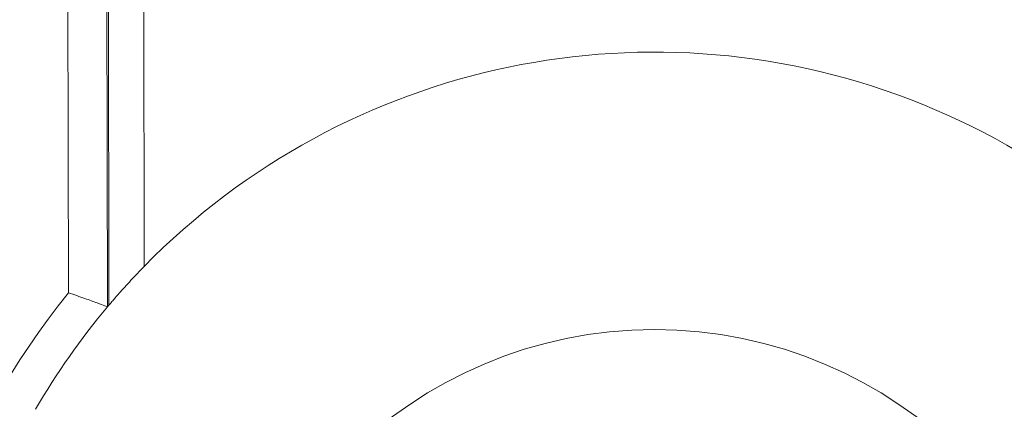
# Model space of a CAD drawing. Extents: x 1 to 669, y 0 to 417.
# Tile 217 of 256: x 320.543 to 321.485, y 283.042 to 283.414. Entities that reach past the tile are written whole.
import ezdxf

# ---------------------------------------------------------------- set-up
doc = ezdxf.new("R2010")
doc.units = 0
doc.header["$LTSCALE"] = 12
doc.header["$MEASUREMENT"] = 0
doc.layers.get('0').update_dxf_attribs({"linetype": 'CONTINUOUS'})
doc.layers.add('X', color=1, linetype='CONTINUOUS')

# ---------------------------------------------------------------- blocks, each defined once
blk = doc.blocks.new('GASTRAIN RIGHT')
at = {"layer": 'X', "lineweight": 0}
for p, q in [((299.17865, 299.99921), (299.17734, 300.62792)), ((299.21604, 299.9858), (299.21503, 300.46765)), ((299.2509, 300.02415), (299.25032, 300.45374)), ((299.21736, 299.98735), (299.21643, 300.43195))]:
    blk.add_line(p, q, dxfattribs=at)
blk.add_circle((299.7392, 299.54534), 0.41855, dxfattribs=at)
for radius, start, end in [(0.68389, 292.88279, 135.56174), (0.72126, 141.00321, 219.23652)]:
    blk.add_arc((299.7392, 299.54534), radius, start, end, dxfattribs=at)
at = {"layer": 'X', "lineweight": 0, "extrusion": (0, 0, -1)}
blk.add_ellipse((299.47799, 299.76592), major_axis=(0.31203, 0.36949), ratio=0.707159, start_param=-1.572903, end_param=-1.56869, dxfattribs=at)
at = {"layer": 'X', "lineweight": 0}
for points, knots in [([(299.21736, 299.98735), (299.21741, 299.98742), (299.21766, 299.98771), (299.21858, 299.98879), (299.2193, 299.98964), (299.222, 299.99279), (299.22454, 299.99572), (299.23038, 300.00231), (299.23425, 300.0066), (299.24248, 300.01545), (299.24683, 300.02001), (299.2509, 300.02415)], [0.0022375, 0.0022375, 0.0022375, 0.0022375, 0.0181515, 0.0181515, 0.036303, 0.036303, 0.072606, 0.072606, 0.1168754, 0.1168754, 0.1611449, 0.1611449, 0.1611449, 0.1611449]), ([(299.21604, 299.98581), (299.21594, 299.98585), (299.21503, 299.98618), (299.21339, 299.98678), (299.21164, 299.98741), (299.20911, 299.98833), (299.20595, 299.98947), (299.2026, 299.99068), (299.1986, 299.99212), (299.19422, 299.99368), (299.1918, 299.99454), (299.18928, 299.99544), (299.1867, 299.99636), (299.18406, 299.9973), (299.18136, 299.99825), (299.17865, 299.99921)], [0.1645978, 0.1645978, 0.1645978, 0.1645978, 0.2006468, 0.2006468, 0.2006468, 0.2388279, 0.2388279, 0.2388279, 0.2795046, 0.2795046, 0.2795046, 0.3019617, 0.3019617, 0.3019617, 0.3249903, 0.3249903, 0.3249903, 0.3249903])]:
    blk.add_open_spline(points, degree=3, knots=knots, dxfattribs=at)
blk.add_open_spline([(299.14718, 299.8877), (299.16721, 299.92233), (299.19028, 299.9552), (299.21604, 299.9858)], degree=3, dxfattribs=at)

msp = doc.modelspace()

# ---------------------------------------------------------------- block references
msp.add_blockref('GASTRAIN RIGHT', (21.41103, -16.84587))

doc.saveas('drawing.dxf')
